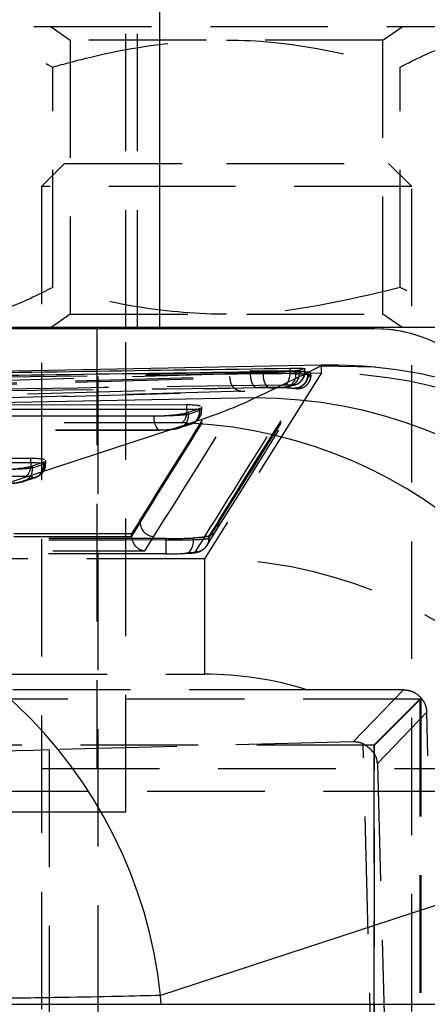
# Model space of a CAD drawing. Extents: x 59 to 746, y 13 to 589.
# Tile 15 of 46: x 239 to 248, y 156 to 177. Entities that reach past the tile are written whole.
import ezdxf

# ---------------------------------------------------------------- set-up
doc = ezdxf.new("R2010")
doc.units = 0
doc.header["$LTSCALE"] = 2
doc.linetypes.add('HIDDEN', pattern=[1.905, 1.27, -0.635])
doc.layers.get('0').update_dxf_attribs({"linetype": 'CONTINUOUS'})

msp = doc.modelspace()

# ---------------------------------------------------------------- linework, layer by layer
at = {"color": 7, "linetype": 'HIDDEN'}
for p, q in [((241.073628, 170.722995), (241.073628, 180.247995)), ((241.323629, 170.722995), (241.323629, 180.247995)), ((249.245853, 177.222996), (237.245851, 177.222996)), ((239.455284, 177.222996), (239.870851, 176.932009)), ((246.620854, 176.932009), (247.036421, 177.222996)), ((246.620854, 176.932009), (239.870851, 176.932009)), ((239.870851, 176.932009), (239.870851, 171.01398)), ((246.620854, 171.01398), (246.620854, 176.932009)), ((239.493077, 171.592227), (239.493077, 176.353762)), ((246.998628, 171.592227), (246.998628, 176.353762)), ((239.745853, 174.272994), (239.245852, 173.772995)), ((239.745853, 174.272994), (243.245852, 174.272994)), ((243.245852, 174.272994), (246.745852, 174.272994)), ((247.245853, 173.772995), (246.745852, 174.272994)), ((243.245852, 173.772995), (239.245852, 173.772995)), ((239.245852, 173.772995), (239.245852, 129.272994)), ((247.245853, 173.772995), (243.245852, 173.772995)), ((247.245853, 129.272994), (247.245853, 173.772995)), ((239.870851, 171.01398), (239.455284, 170.722995)), ((239.870851, 171.01398), (246.620854, 171.01398)), ((247.036421, 170.722995), (246.620854, 171.01398)), ((240.445853, 170.722995), (240.445853, 161.197994)), ((240.473629, 155.697995), (240.473629, 170.697995)), ((241.073628, 160.247995), (241.073628, 170.697995)), ((244.934113, 169.774451), (244.934113, 169.831412)), ((246.464827, 169.864787), (245.297824, 169.890695)), ((228.559137, 169.251528), (243.318581, 169.669336)), ((228.559137, 169.218742), (243.318581, 169.63655)), ((245.293033, 169.745727), (242.767451, 165.727858)), ((243.318581, 169.63655), (243.318581, 169.669336)), ((243.318581, 169.63655), (243.3186, 169.619237)), ((243.754291, 169.730148), (243.754291, 169.786457)), ((243.755364, 169.730144), (243.754291, 169.730148)), ((244.042245, 169.721993), (244.042245, 169.752349)), ((244.748046, 169.738235), (244.748046, 169.78867)), ((244.821728, 169.743615), (244.821721, 169.743592)), ((244.821728, 169.743615), (244.821728, 169.800457)), ((244.934113, 169.774451), (244.821728, 169.743615)), ((244.998542, 169.710039), (244.998542, 169.765123)), ((244.998542, 169.709804), (244.998542, 169.710039)), ((245.007013, 169.708713), (244.998542, 169.710039)), ((245.007013, 169.763912), (245.065526, 169.742862)), ((245.007013, 169.708938), (245.007013, 169.763912)), ((245.007013, 169.708713), (245.007013, 169.708938)), ((245.064587, 169.74135), (245.293033, 169.745727)), ((245.06553, 169.742862), (245.064587, 169.74135)), ((245.065526, 169.694121), (245.065526, 169.742862)), ((245.065526, 169.694098), (245.065526, 169.694121)), ((245.066148, 169.695499), (245.066148, 169.744794)), ((244.503652, 169.43878), (244.537291, 169.444122)), ((244.537291, 169.444122), (244.647999, 169.47485)), ((244.719916, 169.410477), (244.72683, 169.409395)), ((243.636978, 169.349688), (228.259874, 168.914395)), ((228.279711, 168.914278), (243.643561, 169.349194)), ((242.664249, 168.928702), (242.664249, 168.976773)), ((242.670083, 168.930125), (242.670083, 168.978852)), ((242.710431, 168.942502), (242.710431, 169.007078)), ((241.679535, 168.809282), (224.184212, 168.802115)), ((241.679535, 168.809282), (241.679535, 168.814952)), ((242.664249, 168.928702), (242.42066, 168.844989)), ((242.42066, 168.844989), (242.42066, 168.89306)), ((242.670083, 168.930125), (242.664264, 168.928052)), ((242.670098, 168.929477), (242.670083, 168.930125)), ((242.279549, 168.665946), (224.690017, 168.658786)), ((242.16335, 168.547815), (242.405986, 168.6312)), ((242.243492, 168.561277), (242.486403, 168.644755)), ((242.405986, 168.6312), (242.409923, 168.632605)), ((224.310351, 168.502115), (241.805674, 168.509281)), ((224.327584, 168.504943), (241.822907, 168.512108)), ((241.822907, 168.512108), (241.805674, 168.509281)), ((239.296046, 167.771165), (239.052211, 167.687368)), ((239.052211, 167.687368), (239.052211, 167.735437)), ((239.296046, 167.771165), (239.296046, 167.819236)), ((239.304313, 167.773199), (239.296072, 167.770209)), ((239.304313, 167.773199), (239.304313, 167.822235)), ((239.304331, 167.77243), (239.304313, 167.773199)), ((239.342445, 167.784866), (239.342445, 167.849497)), ((238.911637, 167.508306), (222.629705, 167.501679)), ((238.794902, 167.390194), (239.037332, 167.47351)), ((238.875047, 167.403654), (239.117884, 167.48711)), ((239.037332, 167.47351), (239.043133, 167.475613)), ((241.377843, 166.561533), (241.193683, 166.267911)), ((241.377843, 166.511393), (241.193683, 166.217771)), ((241.377843, 166.511393), (241.377843, 166.561533)), ((243.076594, 166.557564), (242.863857, 166.218382)), ((242.863857, 166.169644), (243.076594, 166.508824)), ((243.076594, 166.508824), (243.076594, 166.557564)), ((241.194201, 166.200122), (228.363895, 166.197263)), ((241.193683, 166.267911), (228.364457, 166.265052)), ((241.193683, 166.217771), (241.193683, 166.267911)), ((241.482434, 165.900747), (241.677624, 166.211954)), ((242.776816, 166.209383), (242.564087, 165.870214)), ((242.818222, 166.010235), (243.030963, 166.349423)), ((242.863857, 166.169687), (242.863857, 166.218382)), ((241.94424, 166.133), (241.94424, 166.16409)), ((242.531655, 166.141855), (242.531655, 166.177191)), ((242.863857, 166.169644), (242.863857, 166.169687)), ((228.063212, 165.897755), (241.482434, 165.900747)), ((242.767451, 165.727858), (226.695576, 165.727858)), ((226.695244, 163.232521), (242.767119, 163.232521)), ((244.98088, 162.897995), (224.482407, 162.897995)), ((247.067914, 162.896144), (244.98088, 162.897995)), ((245.983084, 161.768758), (247.067914, 162.896144)), ((222.041332, 162.697995), (247.441334, 162.697995)), ((246.424523, 161.697994), (247.424667, 162.697995)), ((246.441473, 161.697994), (247.441334, 162.697995)), ((247.424667, 137.297995), (247.424667, 162.697995)), ((247.441334, 162.697995), (247.441334, 137.297995)), ((247.568217, 162.409803), (246.503228, 161.303035)), ((247.59416, 161.468917), (247.568217, 162.409803)), ((245.983084, 161.768758), (239.41267, 161.602079)), ((246.50892, 149.997995), (246.193783, 161.729895)), ((246.441473, 161.697994), (223.041476, 161.697994)), ((239.41267, 161.602079), (239.41267, 138.39391)), ((246.424523, 161.697994), (246.424523, 138.297995)), ((246.441473, 138.297995), (246.441473, 161.697994)), ((246.503228, 161.303035), (246.806898, 149.997995)), ((227.825009, 161.197994), (255.465047, 161.197994)), ((255.500534, 160.697995), (227.825009, 160.697995)), ((241.073628, 160.247995), (233.073627, 160.247995))]:
    msp.add_line(p, q, dxfattribs=at)
at = {"color": 7, "linetype": 'CONTINUOUS'}
for p, q in [((241.795854, 180.247995), (241.795854, 170.722995)), ((241.795854, 170.722995), (227.704809, 170.722995)), ((246.444241, 170.697995), (227.704809, 170.697995)), ((241.073628, 170.697995), (241.073628, 170.722995)), ((257.225753, 170.722995), (241.795854, 170.722995)), ((245.296882, 169.909694), (225.305379, 169.526564)), ((244.619616, 169.780735), (244.619616, 169.844136)), ((244.934113, 169.831412), (244.821728, 169.800457)), ((244.821728, 169.800457), (244.748046, 169.788665)), ((245.022272, 169.548464), (245.015812, 169.538791)), ((243.858245, 169.202365), (235.860043, 169.049085)), ((224.798677, 168.95596), (242.388212, 168.963118)), ((242.388212, 169.051741), (235.860043, 169.049085)), ((242.388212, 168.963118), (242.388212, 169.051741)), ((242.42066, 168.89306), (242.664249, 168.976773)), ((242.664249, 168.976773), (242.670083, 168.978852)), ((224.184212, 168.807786), (241.679535, 168.814952)), ((232.267027, 165.324992), (242.459678, 168.656618)), ((239.0203, 167.894103), (222.737202, 167.887474)), ((239.0203, 167.80548), (239.0203, 167.894103)), ((222.737202, 167.798853), (239.0203, 167.80548)), ((239.052211, 167.735437), (239.296046, 167.819236)), ((239.296046, 167.819236), (239.304313, 167.822235)), ((252.013617, 159.622397), (241.820966, 156.290771)), ((241.836091, 156.098897), (241.820966, 156.290771)), ((227.322796, 156.098897), (241.836091, 156.098897)), ((241.836091, 156.098897), (252.291354, 156.098897))]:
    msp.add_line(p, q, dxfattribs=at)
at = {"color": 7, "linetype": 'HIDDEN', "flags": 128}
for points in [[(243.754291, 169.730148), (243.209937, 169.714738), (241.032519, 169.653098), (236.67767, 169.529819), (232.03708, 169.398455), (227.396471, 169.267092)], [(244.178777, 169.422575), (244.153117, 169.425056), (244.128087, 169.439856), (244.104718, 169.466358), (244.083983, 169.503464), (244.066746, 169.549635), (244.053715, 169.602955), (244.045434, 169.661213), (244.042245, 169.721993)], [(244.502952, 169.481095), (244.526566, 169.489207), (244.548996, 169.507858), (244.569422, 169.536371), (244.58711, 169.573717), (244.601415, 169.618547), (244.611831, 169.669239), (244.61797, 169.72396), (244.619616, 169.780735)], [(244.936203, 169.776224), (244.934124, 169.774453), (244.934113, 169.774451), (244.934113, 169.774451)], [(227.522754, 168.967661), (235.780393, 169.201412), (243.880675, 169.430718)], [(243.030992, 166.349469), (243.529883, 167.14602), (245.020502, 169.535695)], [(242.60866, 168.95767), (242.651151, 168.955466), (242.706266, 168.94654), (242.699069, 168.935819), (242.670548, 168.929637), (242.670526, 168.929633), (242.670526, 168.929633)], [(241.805674, 168.509281), (241.796066, 168.510151), (241.769654, 168.521779), (241.744873, 168.546467), (241.722846, 168.58309), (241.704577, 168.629986), (241.690894, 168.685027), (241.682419, 168.74571), (241.679535, 168.809282)], [(239.240055, 167.799995), (239.284196, 167.797681), (239.338298, 167.788793), (239.329313, 167.777854), (239.304845, 167.77262), (239.304823, 167.772616), (239.304823, 167.772616)], [(242.339903, 165.842422), (242.378459, 165.845696), (242.41544, 165.861041), (242.449348, 165.887829), (242.478793, 165.924971), (242.502575, 165.970952), (242.51973, 166.023898), (242.529557, 166.081649), (242.531655, 166.141855)], [(242.767451, 165.727858), (242.767383, 165.654924), (242.767324, 165.495979), (242.767264, 165.256665), (242.767216, 164.945478), (242.767175, 164.573469), (242.767145, 164.153846), (242.767126, 163.70151), (242.767119, 163.232521)]]:
    msp.add_lwpolyline(points, dxfattribs=at)
at = {"color": 7, "linetype": 'CONTINUOUS', "flags": 128}
for points in [[(244.647999, 169.47485), (244.704587, 169.48184), (244.716303, 169.484729)], [(239.0203, 167.80548), (239.018303, 167.752013), (239.015577, 167.723856)]]:
    msp.add_lwpolyline(points, dxfattribs=at)
at = {"color": 8, "linetype": 'CONTINUOUS', "flags": 128}
msp.add_lwpolyline([(242.388212, 168.963118), (242.386212, 168.909653), (242.38347, 168.881374)], dxfattribs=at)
at = {"color": 7, "linetype": 'HIDDEN'}
for centre, radius, start, end in [((246.442446, 167.697995), 3, 0.0161855, 90), ((244.637649, 169.770595), 0.296489, 285.3837503, 0.7451367), ((245.270281, 159.729404), 10.016349, 5.1926756, 89.8698533), ((242.153311, 168.816491), 0.268863, 272.1399035, 6.084454), ((242.133767, 168.869049), 0.250007, 305.6697627, 2.8256674), ((238.784862, 167.65887), 0.268863, 272.1399035, 6.084454), ((238.765801, 167.711464), 0.250083, 305.6725324, 2.8400538), ((241.678274, 166.512386), 0.300433, 180.1894402, 269.8761009), ((242.777802, 166.508174), 0.298792, 269.8108235, 0.1247038), ((221.775051, 166.047514), 20.16937, 359.3922005, 0.2428435), ((242.767454, 155.742562), 7.489959, 72.8113276, 90.0025601)]:
    msp.add_arc(centre, radius, start, end, dxfattribs=at)
at = {"color": 7, "linetype": 'CONTINUOUS'}
for centre, radius, start, end in [((246.44424, 167.697995), 3, 30.308154, 90), ((245.50808, 159.930281), 9.98047, 74.6702318, 91.2037856), ((243.861386, 159.039486), 10.16288, 6.3762524, 90.0177048), ((241.952908, 158.551806), 10.117512, 6.0741612, 87.1289416), ((231.760255, 155.220178), 10.117514, 6.0741731, 87.1289327)]:
    msp.add_arc(centre, radius, start, end, dxfattribs=at)
at = {"color": 7, "linetype": 'HIDDEN'}
for centre, major_axis, ratio, start_param, end_param in [((251.675793, 90.017253), (-6.378965, 79.892438), 0.003293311, 6.282985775, 6.347001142), ((210.563597, 88.881769), (562.916449, 11.48163), 0.14261507, 1.508379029, 1.540163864), ((-167740.397473, 559.085387), (168105.23169, 1.457697), 0.06116262, 6.244857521, 6.245160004), ((-167740.397473, 559.035947), (168105.23169, 1.4577), 0.061162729, 6.244857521, 6.245160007), ((-167740.396676, 559.035946), (168106.930893, 1.457709), 0.06116251, 6.244857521, 6.245167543), ((-167740.396676, 559.085385), (168106.930893, 1.457712), 0.06116262, 6.245156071, 6.245167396), ((243.445826, 89.859529), (0.042711, 80.013441), 0.364978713, 6.231162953, 6.231453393), ((244.141866, 169.695494), (0.924284, 0.000005), 0.041310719, 6.246457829, 6.642836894), ((210.68957, 88.881769), (563.006133, 11.480536), 0.142059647, 1.508381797, 1.540166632), ((-167740.396674, 558.736505), (168106.630893, 1.457709), 0.06116262, 6.244857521, 6.245167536), ((-167740.396676, 559.085385), (168106.930893, 1.457712), 0.06116262, 6.244857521, 6.245142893), ((244.141868, 169.396054), (0.624284, 0.000005), 0.06116262, 6.245167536, 6.639999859), ((-167740.39747, 558.736507), (168105.53169, 1.4577), 0.06116262, 6.244857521, 6.245162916), ((242.388626, 168.928374), (-0.099109, 0.283157), 0.910083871, 2.837348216, 4.402926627), ((250.011274, 171.548009), (7.346401, 2.623038), 0.036566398, 3.128537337, 3.13070422), ((239.019975, 167.770683), (-0.099903, 0.282879), 0.911565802, 2.834783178, 4.399340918), ((244.201925, 169.551546), (4.904911, 1.786042), 0.054526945, 3.121740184, 3.124927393), ((241.493943, 166.218539), (0.169654, 0.248418), 0.997261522, 2.171257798, 2.230012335), ((241.482433, 166.200187), (-0.147585, 0.266708), 0.930640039, 1.095451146, 2.605161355), ((316.940825, -1268.396244), (23454.984875, 0.203386), 0.06116262, 1.573993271, 1.574605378), ((316.940825, -1268.445684), (23454.984875, 0.203389), 0.061163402, 1.573993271, 1.574605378), ((241.938976, 166.220803), (0.927256, 0.000008), 0.06116262, 4.718066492, 5.40581349), ((241.938976, 166.171363), (0.927256, 0.000005), 0.041374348, 4.71806678, 5.405706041), ((316.940828, -1268.745124), (23455.284875, 0.203389), 0.06116262, 1.573993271, 1.574605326), ((241.938978, 165.871923), (0.627256, 0.000005), 0.06116262, 4.719252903, 5.405813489), ((242.749934, 155.718505), (5.307617, 8.490554), 0.998701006, 6.090054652, 6.840704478), ((245.983009, 161.268719), (0.472626, 0.205532), 0.964889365, 0.749701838, 1.173359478), ((230.40305, 161.655109), (10, -0.000017), 0.012217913, 4.712530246, 5.834370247)]:
    msp.add_ellipse(centre, major_axis=major_axis, ratio=ratio, start_param=start_param, end_param=end_param, dxfattribs=at)
at = {"color": 8, "linetype": 'CONTINUOUS'}
msp.add_ellipse((251.675793, 90.017253), major_axis=(-6.378965, 79.892438), ratio=0.003293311, start_param=6.277566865, end_param=6.282985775, dxfattribs=at)
at = {"color": 7, "linetype": 'CONTINUOUS'}
for centre, major_axis, ratio, start_param, end_param in [((208.478237, 89.18939), (560.813399, 11.438735), 0.14261507, 1.504430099, 1.536339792), ((218.724188, 168.65853), (26.193566, 1.554502), 0.124881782, 5.83902693, 5.990286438)]:
    msp.add_ellipse(centre, major_axis=major_axis, ratio=ratio, start_param=start_param, end_param=end_param, dxfattribs=at)
at = {"color": 7, "linetype": 'HIDDEN'}
for points, knots in [([(235.740298, 176.353762), (236.06601, 176.521444), (236.724498, 176.860444), (237.700132, 176.984465), (238.63279, 176.802438), (239.204568, 176.504232), (239.493077, 176.353762)], [0, 0, 0, 0, 0.264602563, 0.534942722, 0.765340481, 1, 1, 1, 1]), ([(239.493077, 176.353762), (239.74585, 176.423425), (240.616237, 176.663296), (242.156197, 176.932676), (244.447893, 176.974101), (246.043443, 176.586063), (246.998628, 176.353762)], [0, 0, 0, 0, 0.103333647, 0.355813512, 0.61435434, 1, 1, 1, 1]), ([(246.998628, 176.353762), (247.324341, 176.521444), (247.98283, 176.860444), (248.958464, 176.984465), (249.891118, 176.802439), (250.462897, 176.504232), (250.751405, 176.353762)], [0, 0, 0, 0, 0.264601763, 0.53494195, 0.765340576, 1, 1, 1, 1]), ([(239.493077, 171.592227), (239.167364, 171.424545), (238.508875, 171.085544), (237.53324, 170.961527), (236.600587, 171.143553), (236.028807, 171.441758), (235.740298, 171.592227)], [0, 0, 0, 0, 0.26460175, 0.534941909, 0.765340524, 1, 1, 1, 1]), ([(246.998628, 171.592227), (246.043444, 171.359905), (244.463831, 170.975709), (242.172825, 171.011515), (240.631972, 171.278362), (239.745847, 171.522567), (239.493077, 171.592227)], [0, 0, 0, 0, 0.3856437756, 0.6377492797, 0.8966669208, 1, 1, 1, 1]), ([(250.751405, 171.592227), (250.425693, 171.424545), (249.767207, 171.085545), (248.791573, 170.961526), (247.858915, 171.143553), (247.287137, 171.441758), (246.998628, 171.592227)], [0, 0, 0, 0, 0.264602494, 0.534942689, 0.765340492, 1, 1, 1, 1]), ([(243.3186, 169.619237), (243.319788, 169.60059), (243.322432, 169.559093), (243.34574, 169.494525), (243.397251, 169.42086), (243.496637, 169.356654), (243.583857, 169.344918), (243.6363, 169.349627), (243.636978, 169.349688)], [0, 0, 0, 0, 0.080180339, 0.1784326, 0.328353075, 0.595682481, 0.994772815, 1, 1, 1, 1]), ([(243.754291, 169.786457), (243.854912, 169.788533), (244.05509, 169.792663), (244.376457, 169.792695), (244.662579, 169.787569), (244.879332, 169.778025), (244.961962, 169.769082), (244.998542, 169.765123)], [0, 0, 0, 0, 0.212416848, 0.422586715, 0.631272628, 0.836764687, 1, 1, 1, 1]), ([(244.998154, 169.709862), (244.998147, 169.709863), (244.99702, 169.710051), (244.954554, 169.712887), (244.84355, 169.721722), (244.604126, 169.72923), (244.317375, 169.733661), (244.017236, 169.734076), (243.837889, 169.731383), (243.755364, 169.730144)], [0, 0, 0, 0, 0.000042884, 0.006486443, 0.217493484, 0.409916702, 0.617637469, 0.824059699, 1, 1, 1, 1]), ([(243.755364, 169.730144), (243.757534, 169.696427), (243.761876, 169.628993), (243.785577, 169.53914), (243.819238, 169.470665), (243.853153, 169.437495), (243.874117, 169.432333), (243.880675, 169.430718)], [0, 0, 0, 0, 0.222580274, 0.445160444, 0.667747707, 0.896065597, 1, 1, 1, 1]), ([(244.74815, 169.73823), (244.74814, 169.738229), (244.720117, 169.736478), (244.627864, 169.732984), (244.46313, 169.728072), (244.275988, 169.724293), (244.129356, 169.722698), (244.060264, 169.721993), (244.042263, 169.721993), (244.042245, 169.721993)], [0, 0, 0, 0, 0.000083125, 0.234510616, 0.467861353, 0.703902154, 0.932667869, 0.999930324, 1, 1, 1, 1]), ([(244.503652, 169.43878), (244.5368, 169.443393), (244.603091, 169.452618), (244.684802, 169.521929), (244.740331, 169.620769), (244.745474, 169.699085), (244.748046, 169.738241)], [0, 0, 0, 0, 0.250015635, 0.4999947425, 0.7500051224, 1, 1, 1, 1]), ([(244.537291, 169.444122), (244.575127, 169.449429), (244.650801, 169.460043), (244.74487, 169.529648), (244.810004, 169.627668), (244.817815, 169.704951), (244.821721, 169.743592)], [0, 0, 0, 0, 0.2499965, 0.499999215, 0.750001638, 1, 1, 1, 1]), ([(244.619616, 169.780735), (244.619634, 169.780735), (244.681899, 169.780735), (244.777592, 169.781468), (244.896716, 169.780229), (244.924078, 169.778433), (244.937741, 169.777535)], [0, 0, 0, 0, 0.000093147, 0.333611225, 0.66725167, 1, 1, 1, 1]), ([(244.716239, 169.484713), (244.716242, 169.484713), (244.720996, 169.485902), (244.782274, 169.506058), (244.842694, 169.547873), (244.909464, 169.627103), (244.942493, 169.711487), (244.938511, 169.761576), (244.937343, 169.776265)], [0, 0, 0, 0, 0.000077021, 0.147560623, 0.343352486, 0.624848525, 0.889987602, 1, 1, 1, 1]), ([(244.998542, 169.709804), (244.994741, 169.676124), (244.987141, 169.608765), (244.937171, 169.519157), (244.865033, 169.450976), (244.796135, 169.421123), (244.746999, 169.411934), (244.728578, 169.410943), (244.719916, 169.410477)], [0, 0, 0, 0, 0.2178442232, 0.4356912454, 0.6535321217, 0.871386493, 0.9395200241, 1, 1, 1, 1]), ([(245.007009, 169.708714), (245.003213, 169.675035), (244.995621, 169.607679), (244.945456, 169.518062), (244.872979, 169.449891), (244.803516, 169.419954), (244.753997, 169.410812), (244.735399, 169.409842), (244.72683, 169.409395)], [0, 0, 0, 0, 0.217734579, 0.435460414, 0.653199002, 0.870940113, 0.940534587, 1, 1, 1, 1]), ([(244.821721, 169.743592), (244.820629, 169.743454), (244.807477, 169.741791), (244.776475, 169.739939), (244.748046, 169.738241)], [0, 0, 0, 0, 0.082987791, 1, 1, 1, 1]), ([(244.998542, 169.709804), (244.998416, 169.709827), (244.998282, 169.709851), (244.998162, 169.709861), (244.998154, 169.709862)], [0, 0, 0, 0, 0.93823192, 1, 1, 1, 1]), ([(245.015913, 169.528541), (245.033622, 169.56), (245.062988, 169.612167), (245.061887, 169.671739), (245.061451, 169.695387)], [0, 0, 0, 0, 0.603042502, 1, 1, 1, 1]), ([(245.06553, 169.694098), (245.063337, 169.653628), (245.060447, 169.60031), (245.029684, 169.558531), (245.022272, 169.548464)], [0, 0, 0, 0, 0.7590385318, 1, 1, 1, 1]), ([(244.502952, 169.481095), (241.525884, 169.439213), (235.571287, 169.355443), (229.616918, 169.251505), (226.639503, 169.199532)], [0, 0, 0, 0, 0.499961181, 1, 1, 1, 1]), ([(243.880675, 169.430718), (243.936438, 169.431952), (244.057601, 169.434633), (244.260245, 169.434209), (244.453208, 169.429849), (244.619522, 169.421847), (244.685269, 169.414401), (244.719916, 169.410477)], [0, 0, 0, 0, 0.176184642, 0.382815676, 0.589618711, 0.783739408, 1, 1, 1, 1]), ([(244.178777, 169.422575), (244.186287, 169.422676), (244.219897, 169.423127), (244.286006, 169.424906), (244.372026, 169.428652), (244.450405, 169.433529), (244.485892, 169.437028), (244.503652, 169.43878)], [0, 0, 0, 0, 0.066325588, 0.296832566, 0.531693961, 0.76562597, 1, 1, 1, 1]), ([(244.617713, 169.480602), (244.602128, 169.481005), (244.572134, 169.481782), (244.525401, 169.481318), (244.502952, 169.481095)], [0, 0, 0, 0, 0.519614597, 1, 1, 1, 1]), ([(244.514485, 169.438787), (244.526054, 169.440163), (244.552397, 169.443297), (244.580726, 169.446656), (244.606584, 169.45484), (244.61284, 169.45682)], [0, 0, 0, 0, 0.372505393, 0.848185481, 1, 1, 1, 1]), ([(245.015812, 169.538791), (245.004277, 169.519045), (244.972959, 169.465433), (244.882574, 169.40852), (244.804661, 169.399245), (244.765704, 169.394607)], [0, 0, 0, 0, 0.225727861, 0.612862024, 1, 1, 1, 1]), ([(242.42066, 168.844989), (242.420651, 168.844988), (242.379467, 168.839104), (242.331892, 168.83421), (242.169764, 168.822016), (241.991404, 168.814653), (241.821269, 168.810093), (241.718607, 168.809282), (241.679553, 168.809282), (241.679535, 168.809282)], [0, 0, 0, 0, 0.000045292, 0.214586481, 0.424682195, 0.645598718, 0.84633792, 0.9999316, 1, 1, 1, 1]), ([(242.409923, 168.632605), (242.417493, 168.632858), (242.437253, 168.633519), (242.487166, 168.64217), (242.555915, 168.672769), (242.622797, 168.740351), (242.666063, 168.829235), (242.668753, 168.896063), (242.670098, 168.929477)], [0, 0, 0, 0, 0.052622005, 0.137354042, 0.353015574, 0.568696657, 0.784350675, 1, 1, 1, 1]), ([(242.506565, 168.652405), (242.51832, 168.657357), (242.548569, 168.670103), (242.61127, 168.711731), (242.670541, 168.782899), (242.708195, 168.865834), (242.706161, 168.921932), (242.705417, 168.942458)], [0, 0, 0, 0, 0.1286098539, 0.3309566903, 0.5742154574, 0.8442123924, 1, 1, 1, 1]), ([(242.670526, 168.929633), (242.670518, 168.929631), (242.670386, 168.929587), (242.670238, 168.92953), (242.670098, 168.929477)], [0, 0, 0, 0, 0.056296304, 1, 1, 1, 1]), ([(241.822907, 168.512108), (241.842298, 168.512332), (241.887677, 168.512855), (241.966988, 168.517284), (242.049558, 168.525271), (242.120702, 168.536001), (242.149124, 168.543874), (242.16335, 168.547815)], [0, 0, 0, 0, 0.153018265, 0.35809337, 0.575345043, 0.787449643, 1, 1, 1, 1]), ([(241.829411, 168.51032), (241.849364, 168.510412), (241.908509, 168.510684), (242.020028, 168.51888), (242.129125, 168.532835), (242.196963, 168.546862), (242.232761, 168.557613), (242.242888, 168.561067), (242.243301, 168.561209), (242.243377, 168.561236)], [0, 0, 0, 0, 0.13826121, 0.409838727, 0.696165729, 0.914344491, 0.996674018, 0.999388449, 1, 1, 1, 1]), ([(242.409923, 168.632605), (242.414612, 168.634631), (242.428218, 168.640511), (242.430315, 168.649812), (242.405466, 168.658747), (242.35391, 168.664754), (242.304348, 168.665549), (242.279549, 168.665946)], [0, 0, 0, 0, 0.114902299, 0.333432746, 0.557911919, 0.778791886, 1, 1, 1, 1]), ([(239.052211, 167.687368), (239.052204, 167.687367), (239.03043, 167.683738), (238.955971, 167.675524), (238.807156, 167.665176), (238.626465, 167.656994), (238.456325, 167.652611), (238.350554, 167.651741), (238.311343, 167.651741), (238.311325, 167.651741)], [0, 0, 0, 0, 0.0000726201, 0.2122395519, 0.4237662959, 0.634695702, 0.8457011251, 0.9999315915, 1, 1, 1, 1]), ([(239.304331, 167.77243), (239.302928, 167.739017), (239.300123, 167.672192), (239.256569, 167.583323), (239.189324, 167.515746), (239.119849, 167.484959), (239.069832, 167.47649), (239.050126, 167.475843), (239.043133, 167.475613)], [0, 0, 0, 0, 0.215854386, 0.431704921, 0.64755144, 0.863417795, 0.951528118, 1, 1, 1, 1]), ([(239.144349, 167.497229), (239.156356, 167.502551), (239.184908, 167.515206), (239.246981, 167.557674), (239.304796, 167.628912), (239.34115, 167.712024), (239.338331, 167.766258), (239.337363, 167.784865)], [0, 0, 0, 0, 0.136207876, 0.323879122, 0.581009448, 0.856255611, 1, 1, 1, 1]), ([(239.304823, 167.772616), (239.304816, 167.772613), (239.304655, 167.77256), (239.304489, 167.772493), (239.304331, 167.77243)], [0, 0, 0, 0, 0.0462693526, 1, 1, 1, 1]), ([(239.043133, 167.475613), (239.047043, 167.47731), (239.059976, 167.482924), (239.062648, 167.492012), (239.037346, 167.500994), (238.986138, 167.507085), (238.93635, 167.507901), (238.911637, 167.508306)], [0, 0, 0, 0, 0.09762424, 0.32290443, 0.549333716, 0.77630098, 1, 1, 1, 1]), ([(238.454704, 167.354567), (238.474387, 167.354783), (238.520922, 167.355294), (238.60091, 167.359855), (238.682832, 167.367929), (238.753136, 167.378466), (238.78098, 167.386285), (238.794902, 167.390194)], [0, 0, 0, 0, 0.1555503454, 0.367770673, 0.5788668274, 0.7894424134, 1, 1, 1, 1]), ([(238.610943, 167.359615), (238.641376, 167.362088), (238.717619, 167.368282), (238.800661, 167.382444), (238.854838, 167.396708), (238.874248, 167.403382), (238.874895, 167.403599), (238.875, 167.403639), (238.87501, 167.403643)], [0, 0, 0, 0, 0.297440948, 0.745163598, 0.992398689, 0.998491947, 0.999858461, 1, 1, 1, 1]), ([(242.863857, 166.218382), (242.848807, 166.211912), (242.818993, 166.199094), (242.677015, 166.185352), (242.566004, 166.17912), (242.531655, 166.177191)], [0, 0, 0, 0, 0.413113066, 0.818405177, 1, 1, 1, 1]), ([(242.531655, 166.141855), (242.531669, 166.141856), (242.586899, 166.144157), (242.71936, 166.149452), (242.831915, 166.158697), (242.859129, 166.167306), (242.863845, 166.169664), (242.863846, 166.169664)], [0, 0, 0, 0, 0.000082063, 0.304156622, 0.705573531, 0.999922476, 1, 1, 1, 1]), ([(242.863857, 166.169644), (242.86062, 166.135976), (242.854146, 166.068641), (242.80268, 165.978908), (242.727252, 165.911641), (242.643022, 165.875405), (242.587078, 165.871726), (242.564087, 165.870214)], [0, 0, 0, 0, 0.214365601, 0.4287314, 0.64310078, 0.853328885, 1, 1, 1, 1]), ([(242.564087, 165.870214), (242.558212, 165.867104), (242.54434, 165.859758), (242.465711, 165.849911), (242.377807, 165.844678), (242.339903, 165.842422)], [0, 0, 0, 0, 0.294727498, 0.6958865, 1, 1, 1, 1]), ([(242.379979, 165.844724), (242.413606, 165.846605), (242.515976, 165.852331), (242.586328, 165.858458), (242.705326, 165.897652), (242.752764, 165.938567), (242.771422, 165.954659)], [0, 0, 0, 0, 0.213446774, 0.649808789, 0.862271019, 1, 1, 1, 1]), ([(247.067914, 162.896144), (247.121625, 162.891015), (247.229114, 162.880749), (247.374848, 162.800793), (247.486625, 162.683533), (247.553746, 162.547478), (247.563717, 162.452617), (247.568217, 162.409803)], [0, 0, 0, 0, 0.2092787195, 0.4188276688, 0.6231259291, 0.8299023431, 1, 1, 1, 1]), ([(246.503228, 161.303035), (246.503148, 161.304351), (246.49933, 161.367828), (246.461108, 161.541599), (246.296879, 161.657277), (246.193783, 161.729895)], [0, 0, 0, 0, 0.007822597, 0.377147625, 1, 1, 1, 1])]:
    msp.add_open_spline(points, degree=3, knots=knots, dxfattribs=at)
at = {"color": 7, "linetype": 'CONTINUOUS'}
for points, knots in [([(226.758589, 169.553644), (229.735363, 169.606915), (234.200527, 169.686822), (240.154254, 169.780124), (243.131161, 169.822799), (244.619616, 169.844136)], [0, 0, 0, 0, 0.499999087, 0.749999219, 1, 1, 1, 1]), ([(243.858245, 169.202365), (244.274578, 169.401293), (245.117882, 169.804233), (245.237727, 169.873485), (245.298405, 169.908548)], [0, 0, 0, 0, 0.4936918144, 1, 1, 1, 1]), ([(244.619616, 169.844136), (244.673803, 169.84466), (244.782171, 169.845707), (244.892125, 169.843462), (244.948575, 169.838714), (244.938725, 169.833741), (244.934113, 169.831412)], [0, 0, 0, 0, 0.2578208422, 0.5156166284, 0.7731764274, 1, 1, 1, 1]), ([(244.74815, 169.788676), (244.709754, 169.784784), (244.632976, 169.777002), (244.463053, 169.766001), (244.276232, 169.757485), (244.132174, 169.753515), (244.058701, 169.752562), (244.042245, 169.752349)], [0, 0, 0, 0, 0.233856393, 0.467616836, 0.701588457, 0.933163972, 1, 1, 1, 1]), ([(242.685721, 169.026511), (242.660884, 169.032379), (242.611776, 169.04398), (242.495352, 169.050924), (242.414444, 169.051541), (242.388212, 169.051741)], [0, 0, 0, 0, 0.408834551, 0.808329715, 1, 1, 1, 1]), ([(242.670083, 168.978852), (242.692882, 168.98785), (242.718481, 168.997954), (242.708099, 169.006179), (242.706963, 169.007078)], [0, 0, 0, 0, 0.890620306, 1, 1, 1, 1]), ([(241.679535, 168.814952), (241.738897, 168.815846), (241.857573, 168.817634), (242.049315, 168.830831), (242.221571, 168.850283), (242.349776, 168.872219), (242.399549, 168.886853), (242.42066, 168.89306)], [0, 0, 0, 0, 0.211880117, 0.423589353, 0.63746903, 0.846234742, 1, 1, 1, 1]), ([(239.316342, 167.869218), (239.291448, 167.874991), (239.241722, 167.886521), (239.125673, 167.893291), (239.045384, 167.89391), (239.0203, 167.894103)], [0, 0, 0, 0, 0.408035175, 0.815065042, 1, 1, 1, 1]), ([(238.311325, 167.657411), (238.370495, 167.658275), (238.488831, 167.660004), (238.679623, 167.673174), (238.852346, 167.692524), (238.981314, 167.714487), (239.031252, 167.729244), (239.052211, 167.735437)], [0, 0, 0, 0, 0.211398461, 0.422784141, 0.634422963, 0.846570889, 1, 1, 1, 1]), ([(239.304313, 167.822235), (239.326614, 167.831142), (239.351035, 167.840897), (239.340601, 167.848809), (239.339695, 167.849497)], [0, 0, 0, 0, 0.913175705, 1, 1, 1, 1]), ([(241.820966, 156.290771), (241.526818, 156.283091), (240.938524, 156.267731), (239.729489, 156.245282), (238.315623, 156.224128), (236.719197, 156.204814), (234.986271, 156.188007), (233.167897, 156.174068), (231.316989, 156.163645), (229.325169, 156.15595), (228.037992, 156.1549), (227.324844, 156.154318)], [0, 0, 0, 0, 0.108203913, 0.216406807, 0.324611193, 0.432814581, 0.541013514, 0.64921233, 0.757401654, 0.865590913, 1, 1, 1, 1])]:
    msp.add_open_spline(points, degree=3, knots=knots, dxfattribs=at)
at = {"color": 8, "linetype": 'CONTINUOUS'}
for points, knots in [([(233.484433, 169.612995), (234.219132, 169.625895), (234.95443, 169.638806), (238.664603, 169.696415), (241.64241, 169.73858), (244.619616, 169.780735)], [0, 0, 0, 0, 0.197903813, 0.1980654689, 1, 1, 1, 1]), ([(244.647999, 169.47485), (244.649546, 169.476041), (244.652639, 169.478423), (244.63704, 169.480286), (244.618416, 169.48059), (244.617713, 169.480602)], [0, 0, 0, 0, 0.4904187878, 0.9807666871, 1, 1, 1, 1]), ([(242.388212, 168.963118), (242.38823, 168.963118), (242.442284, 168.963118), (242.533689, 168.962335), (242.588165, 168.958945), (242.60866, 168.95767)], [0, 0, 0, 0, 0.000200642, 0.62385761, 1, 1, 1, 1]), ([(239.0203, 167.80548), (239.020319, 167.80548), (239.082531, 167.80548), (239.163664, 167.804676), (239.219183, 167.801274), (239.240055, 167.799995)], [0, 0, 0, 0, 0.000186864, 0.624117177, 1, 1, 1, 1])]:
    msp.add_open_spline(points, degree=3, knots=knots, dxfattribs=at)

doc.saveas('drawing.dxf')
